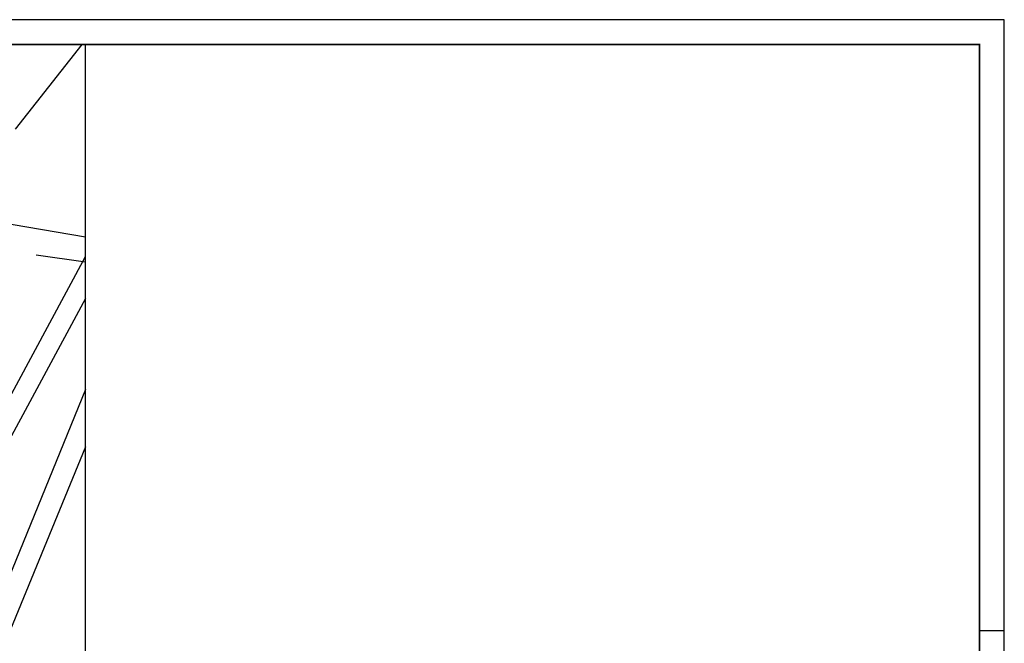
# Model space of a CAD drawing. Extents: x 0 to 1135, y 0 to 420.
# Tile 116 of 116: x 937 to 1135, y 295 to 420. Entities that reach past the tile are written whole.
import ezdxf

# ---------------------------------------------------------------- set-up
doc = ezdxf.new("R2010")
doc.units = 0
doc.header["$LTSCALE"] = 2
doc.header["$MEASUREMENT"] = 0
doc.linetypes.add('AUSGEZOGEN', pattern=[0])
for name, color, linetype in [('FBRTOP', 8, 'AUSGEZOGEN'), ('GRENZL', 8, 'AUSGEZOGEN'), ('NETZ', 250, 'AUSGEZOGEN'), ('RAHMEN', 250, 'AUSGEZOGEN')]:
    doc.layers.add(name, color=color, linetype=linetype)

msp = doc.modelspace()

# ---------------------------------------------------------------- linework, layer by layer
at = {"layer": 'FBRTOP', "const_width": 0.5}
for points in [[(778.2, 222.13, 0.000004), (815.61, 224.8, -0.000002), (853.01, 227.47, -0.000001), (902.89, 231.04, 0.000001), (950, 234.4, 0.000002)], [(778.49, 218.14, 0.000004), (815.89, 220.81, -0.000002), (853.3, 223.48, -0.000001), (903.17, 227.05, 0.000001), (950, 230.39, 0.000002)], [(703.39, 216.78, -0.000001), (715.86, 217.67, 0.000009)], [(703.68, 212.79, -0.000001), (716.15, 213.68, 0.000009)]]:
    msp.add_lwpolyline(points, format="xyb", dxfattribs=at)
at = {"layer": 'GRENZL'}
for p, q in [((949.28, 415), (935.85, 398)), ((950, 376.24), (919.47, 381.38)), ((928.87, 333.19), (950, 372.34)), ((950, 363.92), (929.51, 325.95)), ((950, 345.59), (918.51, 268.52)), ((950, 334.04), (923.57, 269.85))]:
    msp.add_line(p, q, dxfattribs=at)
at = {"layer": 'NETZ'}
msp.add_line((949.98, 371.2), (940.08, 372.61), dxfattribs=at)
at = {"layer": 'RAHMEN'}
for p, q in [((1135, 420), (0, 420)), ((1135, 0), (1135, 420)), ((950, 0), (950, 415)), ((1135, 297), (1130, 297))]:
    msp.add_line(p, q, dxfattribs=at)
at = {"layer": 'RAHMEN', "const_width": 0.35}
msp.add_lwpolyline([(25, 5), (1130, 5), (1130, 415), (25, 415), (25, 5)], dxfattribs=at)

doc.saveas('drawing.dxf')
